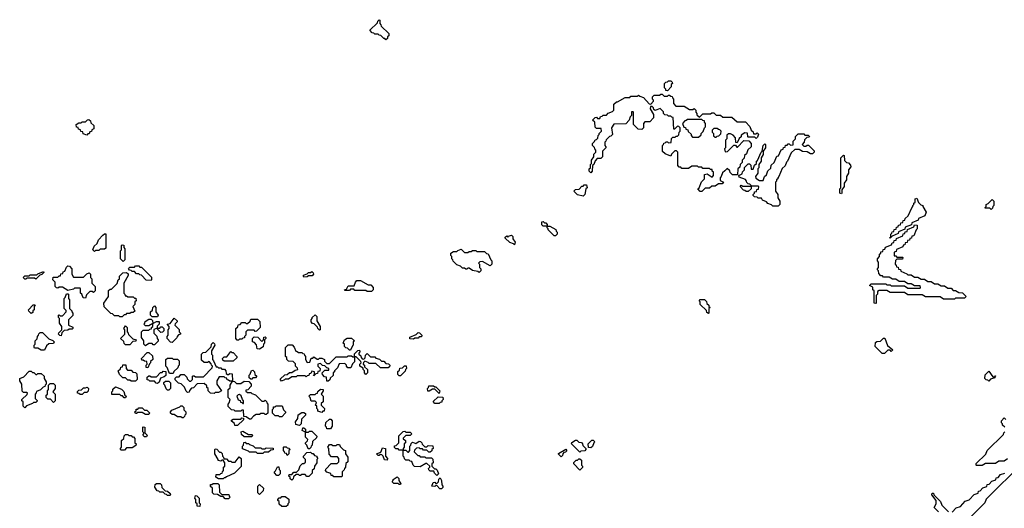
# Model space of a CAD drawing. Extents: x 2886962 to 3052311, y 540590 to 918621.
# Tile 35 of 164: x 2905000 to 2913885, y 770875 to 775280. Entities that reach past the tile are written whole.
import ezdxf

# ---------------------------------------------------------------- set-up
doc = ezdxf.new("R2010")
doc.units = 0

msp = doc.modelspace()

# ---------------------------------------------------------------- linework, layer by layer
at = {"layer": '0CON20XD'}
for points in [[(2908305, 775100), (2908295, 775110), (2908285, 775110), (2908258.3, 775138.3), (2908245, 775140), (2908235, 775150), (2908205, 775150), (2908195, 775160), (2908181.7, 775161.7), (2908160, 775185), (2908228.3, 775251.7), (2908231.7, 775268.3), (2908245, 775280), (2908250, 775275), (2908250, 775245), (2908260, 775235), (2908261.7, 775221.7), (2908330, 775155), (2908330, 775135), (2908320, 775125), (2908318.3, 775111.7), (2908305, 775100)], [(2910845, 774640), (2910831.7, 774641.7), (2910830, 774655), (2910820, 774665), (2910820, 774705), (2910831.7, 774718.3), (2910845, 774720), (2910855, 774730), (2910875, 774730), (2910888.3, 774718.3), (2910890, 774705), (2910880, 774695), (2910880, 774675), (2910845, 774640)], [(2911155, 773730), (2911141.7, 773731.7), (2911120, 773755), (2911130, 773765), (2911151.7, 773818.3), (2911180, 773845), (2911180, 773885), (2911205, 773890), (2911248.3, 773861.7), (2911260, 773875), (2911260, 773905), (2911250, 773915), (2911248.3, 773928.3), (2911235, 773930), (2911225, 773940), (2911165, 773940), (2911155, 773950), (2911125, 773950), (2911115, 773960), (2911065, 773960), (2911035, 773940), (2910975, 773940), (2910965, 773950), (2910951.7, 773951.7), (2910940, 773965), (2910940, 774085), (2910928.3, 774098.3), (2910911.7, 774098.3), (2910881.7, 774068.3), (2910875, 774050), (2910825, 774070), (2910801.7, 774091.7), (2910800, 774145), (2910810, 774155), (2910811.7, 774168.3), (2910825, 774170), (2910835, 774180), (2910845, 774180), (2910855, 774170), (2910878.3, 774171.7), (2910881.7, 774208.3), (2910895, 774220), (2910915, 774220), (2910925, 774230), (2910935, 774230), (2910948.3, 774241.7), (2910950, 774265), (2910960, 774275), (2910960, 774305), (2910948.3, 774318.3), (2910935, 774320), (2910908.3, 774291.7), (2910901.7, 774291.7), (2910898.3, 774398.3), (2910885, 774400), (2910875, 774410), (2910855, 774410), (2910845, 774420), (2910821.7, 774421.7), (2910810, 774435), (2910808.3, 774448.3), (2910778.3, 774478.3), (2910735, 774460), (2910721.7, 774471.7), (2910720, 774485), (2910708.3, 774498.3), (2910691.7, 774498.3), (2910690, 774475), (2910720, 774425), (2910720, 774395), (2910685, 774360), (2910641.7, 774358.3), (2910630, 774345), (2910630, 774305), (2910615, 774290), (2910581.7, 774291.7), (2910540, 774335), (2910540, 774445), (2910535, 774450), (2910521.7, 774448.3), (2910520, 774415), (2910510, 774405), (2910500, 774375), (2910468.3, 774341.7), (2910361.7, 774338.3), (2910340, 774305), (2910350, 774245), (2910335, 774230), (2910321.7, 774228.3), (2910291.7, 774198.3), (2910290, 774185), (2910280, 774175), (2910280, 774145), (2910290, 774135), (2910290, 774125), (2910260, 774095), (2910260, 774045), (2910245, 774030), (2910211.7, 774028.3), (2910191.7, 774008.3), (2910180, 773975), (2910170, 773965), (2910167, 773913), (2910155, 773900), (2910140, 773915), (2910140, 773935), (2910150, 773945), (2910150, 773975), (2910160, 773985), (2910160, 774015), (2910180, 774045), (2910181.7, 774068.3), (2910200, 774085), (2910200, 774105), (2910190, 774115), (2910188.3, 774128.3), (2910170, 774145), (2910170, 774165), (2910188.3, 774181.7), (2910191.7, 774198.3), (2910205, 774200), (2910218.3, 774211.7), (2910220, 774235), (2910230, 774245), (2910230, 774255), (2910250, 774275), (2910248.3, 774298.3), (2910205, 774300), (2910191.7, 774311.7), (2910190, 774355), (2910170, 774375), (2910191.7, 774398.3), (2910205, 774400), (2910215, 774390), (2910235, 774390), (2910241.7, 774408.3), (2910255, 774410), (2910265, 774420), (2910295, 774420), (2910311.7, 774438.3), (2910348.3, 774451.7), (2910360, 774465), (2910361.7, 774518.3), (2910385, 774540), (2910395, 774540), (2910465, 774580), (2910505, 774580), (2910515, 774590), (2910575, 774590), (2910585, 774600), (2910595, 774590), (2910628.3, 774578.3), (2910681.7, 774521.7), (2910695, 774520), (2910720, 774545), (2910720, 774555), (2910710, 774565), (2910710, 774585), (2910725, 774600), (2910775, 774600), (2910785, 774610), (2910798.3, 774608.3), (2910815, 774590), (2910845, 774590), (2910855, 774600), (2910865, 774600), (2910875, 774590), (2910888.3, 774588.3), (2910890, 774575), (2910900, 774565), (2910900, 774525), (2910921.7, 774501.7), (2910995, 774500), (2911045, 774470), (2911075, 774470), (2911085, 774480), (2911100, 774465), (2911100, 774445), (2911110, 774435), (2911111.7, 774421.7), (2911135, 774400), (2911165, 774430), (2911235, 774430), (2911245, 774440), (2911265, 774440), (2911285, 774420), (2911325, 774420), (2911345, 774400), (2911425, 774400), (2911475, 774360), (2911548.3, 774358.3), (2911588.3, 774318.3), (2911600, 774285), (2911618.3, 774268.3), (2911621.7, 774251.7), (2911645, 774250), (2911655, 774260), (2911668.3, 774248.3), (2911658.3, 774221.7), (2911645, 774210), (2911635, 774220), (2911575, 774220), (2911570, 774225), (2911568.3, 774258.3), (2911545, 774260), (2911511.7, 774238.3), (2911510, 774225), (2911491.7, 774208.3), (2911475, 774170), (2911461.7, 774171.7), (2911460, 774215), (2911438.3, 774238.3), (2911415, 774250), (2911395, 774250), (2911381.7, 774238.3), (2911380, 774205), (2911370, 774195), (2911370, 774125), (2911360, 774115), (2911365, 774090), (2911388.3, 774091.7), (2911445, 774150), (2911458.3, 774148.3), (2911471.7, 774131.7), (2911478.3, 774131.7), (2911535, 774190), (2911578.3, 774188.3), (2911600, 774165), (2911600, 774135), (2911571.7, 774108.3), (2911558.3, 774071.7), (2911540, 774055), (2911538.3, 774031.7), (2911520, 774015), (2911518.3, 773991.7), (2911500, 773975), (2911498.3, 773951.7), (2911480, 773935), (2911478.3, 773881.7), (2911431.7, 773881.7), (2911411.7, 773901.7), (2911408.3, 773918.3), (2911385, 773940), (2911361.7, 773918.3), (2911341.7, 773898.3), (2911330, 773865), (2911320, 773855), (2911321.7, 773831.7), (2911350, 773815), (2911338.3, 773801.7), (2911305, 773800), (2911275, 773780), (2911245, 773780), (2911225, 773760), (2911185, 773760), (2911155, 773730)], [(2905605, 774240), (2905571.7, 774251.7), (2905568.3, 774268.3), (2905551.7, 774271.7), (2905548.3, 774288.3), (2905531.7, 774291.7), (2905528.3, 774308.3), (2905511.7, 774311.7), (2905510, 774335), (2905535, 774350), (2905555, 774350), (2905565, 774360), (2905595, 774360), (2905611.7, 774378.3), (2905625, 774380), (2905638.3, 774368.3), (2905641.7, 774351.7), (2905670, 774325), (2905670, 774295), (2905651.7, 774288.3), (2905648.3, 774271.7), (2905631.7, 774268.3), (2905628.3, 774251.7), (2905615, 774250), (2905605, 774240)], [(2911125, 774220), (2911148.3, 774241.7), (2911150, 774255), (2911168.3, 774271.7), (2911180, 774305), (2911190, 774315), (2911190, 774345), (2911180, 774355), (2911178.3, 774368.3), (2911165, 774370), (2911155, 774380), (2911025, 774380), (2911015, 774370), (2911001.7, 774368.3), (2910980, 774345), (2910991.7, 774311.7), (2911008.3, 774308.3), (2911011.7, 774291.7), (2911028.3, 774288.3), (2911031.7, 774271.7), (2911058.3, 774248.3), (2911060, 774235), (2911071.7, 774221.7), (2911125, 774220)], [(2911285, 774220), (2911295, 774230), (2911308.3, 774231.7), (2911328.3, 774251.7), (2911330, 774275), (2911318.3, 774288.3), (2911305, 774290), (2911295, 774300), (2911265, 774300), (2911250, 774285), (2911250, 774265), (2911260, 774255), (2911261.7, 774231.7), (2911275, 774220), (2911285, 774220)], [(2911845, 773600), (2911795, 773600), (2911785, 773610), (2911751.7, 773621.7), (2911738.3, 773638.3), (2911701.7, 773651.7), (2911695, 773670), (2911665, 773670), (2911655, 773680), (2911631.7, 773681.7), (2911620, 773695), (2911620, 773705), (2911630, 773715), (2911631.7, 773728.3), (2911648.3, 773731.7), (2911651.7, 773748.3), (2911668.3, 773751.7), (2911670, 773775), (2911665, 773780), (2911600, 773780), (2911600, 773755), (2911575, 773730), (2911555, 773730), (2911545, 773740), (2911531.7, 773741.7), (2911500, 773775), (2911511.7, 773788.3), (2911525, 773780), (2911600, 773780), (2911600, 773785), (2911588.3, 773798.3), (2911575, 773800), (2911561.7, 773811.7), (2911560, 773825), (2911548.3, 773838.3), (2911491.7, 773861.7), (2911490, 773875), (2911518.3, 773891.7), (2911521.7, 773908.3), (2911540, 773925), (2911541.7, 773948.3), (2911575, 773980), (2911585, 773980), (2911598.3, 773968.3), (2911601.7, 773931.7), (2911618.3, 773931.7), (2911631.7, 773968.3), (2911650, 773985), (2911650, 774005), (2911658.3, 774011.7), (2911690, 774085), (2911700, 774095), (2911710, 774145), (2911725, 774160), (2911730, 774155), (2911730, 774125), (2911710, 774095), (2911710, 774065), (2911690, 774035), (2911690, 774005), (2911670, 773975), (2911670, 773945), (2911660, 773935), (2911660, 773895), (2911640, 773865), (2911641.7, 773851.7), (2911675, 773830), (2911708.3, 773831.7), (2911720, 773865), (2911738.3, 773881.7), (2911751.7, 773918.3), (2911778.3, 773941.7), (2911781.7, 773968.3), (2911808.3, 773991.7), (2911831.7, 774048.3), (2911848.3, 774051.7), (2911871.7, 774108.3), (2911888.3, 774111.7), (2911891.7, 774128.3), (2911908.3, 774131.7), (2911911.7, 774148.3), (2911925, 774150), (2911935, 774160), (2911945, 774160), (2911955, 774150), (2911978.3, 774151.7), (2911980, 774185), (2912000, 774205), (2912001.7, 774228.3), (2912025, 774250), (2912075, 774250), (2912085, 774240), (2912115, 774240), (2912128.3, 774228.3), (2912125, 774220), (2912101.7, 774218.3), (2912081.7, 774198.3), (2912080, 774175), (2912060, 774155), (2912075, 774140), (2912095, 774140), (2912105, 774150), (2912118.3, 774148.3), (2912168.3, 774098.3), (2912170, 774085), (2912155, 774070), (2912135, 774070), (2912105, 774090), (2912063, 774093), (2912035, 774110), (2911995, 774110), (2911961.7, 774078.3), (2911930, 774005), (2911920, 773995), (2911908.3, 773961.7), (2911881.7, 773938.3), (2911850, 773865), (2911840, 773855), (2911840, 773845), (2911830, 773835), (2911830, 773825), (2911820, 773815), (2911820, 773735), (2911840, 773705), (2911840, 773675), (2911860, 773645), (2911860, 773615), (2911845, 773600)], [(2912415, 773710), (2912400, 773715), (2912400, 773755), (2912410, 773765), (2912410, 774035), (2912435, 774060), (2912440, 774055), (2912441.7, 774011.7), (2912461.7, 773991.7), (2912478.3, 773988.3), (2912498.3, 773968.3), (2912500, 773955), (2912480, 773925), (2912480, 773895), (2912460, 773865), (2912460, 773835), (2912440, 773805), (2912440, 773775), (2912420, 773745), (2912420, 773715), (2912415, 773710)], [(2910085, 773690), (2910035, 773700), (2910000, 773735), (2910015, 773750), (2910048.3, 773751.7), (2910071.7, 773778.3), (2910085, 773780), (2910095, 773790), (2910115, 773790), (2910120, 773765), (2910110, 773755), (2910100, 773705), (2910085, 773690)], [(2912855, 773310), (2912850, 773315), (2912860, 773320), (2912860, 773345), (2912870, 773355), (2912871.7, 773368.3), (2912888.3, 773371.7), (2912891.7, 773388.3), (2912908.3, 773391.7), (2912911.7, 773408.3), (2912928.3, 773411.7), (2912931.7, 773428.3), (2912948.3, 773431.7), (2912951.7, 773448.3), (2912968.3, 773451.7), (2912971.7, 773468.3), (2912988.3, 773471.7), (2912991.7, 773488.3), (2913018.3, 773511.7), (2913050, 773585), (2913060, 773595), (2913060, 773605), (2913070, 773615), (2913070, 773625), (2913080, 773635), (2913080, 773665), (2913095, 773670), (2913111.7, 773631.7), (2913131.7, 773611.7), (2913150, 773605), (2913150, 773595), (2913180, 773545), (2913168.3, 773511.7), (2913111.7, 773488.3), (2913108.3, 773471.7), (2913051.7, 773448.3), (2913048.3, 773431.7), (2912991.7, 773408.3), (2912988.3, 773391.7), (2912931.7, 773368.3), (2912928.3, 773351.7), (2912871.7, 773328.3), (2912855, 773310)], [(2913765, 773570), (2913755, 773580), (2913715, 773580), (2913710, 773585), (2913720, 773595), (2913720, 773615), (2913738.3, 773621.7), (2913775, 773660), (2913790, 773645), (2913790, 773605), (2913780, 773595), (2913778.3, 773581.7), (2913765, 773570)], [(2909835, 773330), (2909821.7, 773331.7), (2909770, 773385), (2909770, 773395), (2909760, 773405), (2909760, 773420), (2909725, 773420), (2909711.7, 773431.7), (2909711.7, 773458.3), (2909725, 773460), (2909735, 773450), (2909748.3, 773448.3), (2909760, 773435), (2909760, 773420), (2909785, 773420), (2909838.3, 773388.3), (2909840, 773375), (2909850, 773365), (2909850, 773345), (2909835, 773330)], [(2912725, 772720), (2912710, 772725), (2912710, 772835), (2912700, 772845), (2912698.3, 772868.3), (2912670, 772885), (2912685, 772900), (2912815, 772900), (2912825, 772890), (2912855, 772890), (2912865, 772880), (2912985, 772880), (2913015, 772860), (2913125, 772860), (2913130, 772865), (2913125, 772880), (2913075, 772880), (2913045, 772900), (2913015, 772900), (2912985, 772920), (2912935, 772920), (2912905, 772940), (2912875, 772940), (2912845, 772960), (2912795, 772960), (2912785, 772970), (2912771.7, 772971.7), (2912751.7, 772991.7), (2912750, 773015), (2912740, 773025), (2912740, 773035), (2912750, 773045), (2912750, 773095), (2912740, 773105), (2912740, 773125), (2912760, 773145), (2912760, 773165), (2912770, 773175), (2912771.7, 773188.3), (2912788.3, 773191.7), (2912791.7, 773208.3), (2912808.3, 773211.7), (2912811.7, 773228.3), (2912868.3, 773251.7), (2912871.7, 773268.3), (2912888.3, 773271.7), (2912891.7, 773288.3), (2912908.3, 773291.7), (2912911.7, 773308.3), (2912968.3, 773331.7), (2912971.7, 773348.3), (2912988.3, 773351.7), (2912991.7, 773368.3), (2913008.3, 773371.7), (2913011.7, 773388.3), (2913068.3, 773411.7), (2913075, 773430), (2913098.3, 773428.3), (2913100, 773395), (2913090, 773385), (2913068.3, 773331.7), (2913051.7, 773328.3), (2913048.3, 773311.7), (2913031.7, 773308.3), (2913028.3, 773291.7), (2913011.7, 773288.3), (2913008.3, 773271.7), (2912991.7, 773268.3), (2912988.3, 773251.7), (2912971.7, 773248.3), (2912968.3, 773231.7), (2912911.7, 773208.3), (2912908.3, 773191.7), (2912890, 773185), (2912891.7, 773151.7), (2912905, 773150), (2912915, 773140), (2912965, 773140), (2912970, 773135), (2912965, 773120), (2912915, 773120), (2912901.7, 773108.3), (2912900, 773075), (2912910, 773065), (2912911.7, 773051.7), (2912928.3, 773048.3), (2912931.7, 773031.7), (2912948.3, 773028.3), (2912951.7, 773011.7), (2913005, 772990), (2913015, 772980), (2913045, 772980), (2913075, 772960), (2913105, 772960), (2913135, 772940), (2913165, 772940), (2913195, 772920), (2913225, 772920), (2913255, 772900), (2913285, 772900), (2913315, 772880), (2913345, 772880), (2913375, 772860), (2913405, 772860), (2913425, 772840), (2913445, 772840), (2913475, 772820), (2913508.3, 772818.3), (2913540, 772785), (2913525, 772770), (2913445, 772770), (2913435, 772760), (2913335, 772760), (2913305, 772780), (2913175, 772780), (2913145, 772800), (2913015, 772800), (2912985, 772820), (2912855, 772820), (2912825, 772840), (2912755, 772840), (2912741.7, 772828.3), (2912740, 772805), (2912730, 772795), (2912730, 772725), (2912725, 772720)], [(2905675, 773190), (2905660, 773205), (2905671.7, 773238.3), (2905698.3, 773261.7), (2905710, 773295), (2905751.7, 773338.3), (2905765, 773350), (2905778.3, 773348.3), (2905778.3, 773221.7), (2905765, 773210), (2905725, 773210), (2905715, 773200), (2905685, 773200), (2905675, 773190)], [(2909465, 773250), (2909455, 773260), (2909421.7, 773271.7), (2909381.7, 773311.7), (2909381.7, 773318.3), (2909395, 773330), (2909405, 773320), (2909411.7, 773328.3), (2909438.3, 773338.3), (2909450, 773325), (2909450, 773305), (2909470, 773275), (2909465, 773250)], [(2905935, 773100), (2905910, 773125), (2905910, 773195), (2905920, 773205), (2905920, 773245), (2905925, 773250), (2905938.3, 773248.3), (2905940, 773225), (2905950, 773215), (2905950, 773115), (2905935, 773100)], [(2909145, 773000), (2909135, 773010), (2909085, 773020), (2909055, 773040), (2909045, 773040), (2909035, 773030), (2909025, 773030), (2909015, 773040), (2908995, 773040), (2908978.3, 773058.3), (2908945, 773070), (2908911.7, 773101.7), (2908910, 773115), (2908900, 773125), (2908900, 773145), (2908890, 773155), (2908890, 773175), (2908915, 773190), (2908945, 773190), (2908955, 773200), (2908985, 773210), (2909015, 773180), (2909045, 773180), (2909055, 773190), (2909075, 773190), (2909085, 773200), (2909115, 773200), (2909125, 773190), (2909195, 773190), (2909211.7, 773171.7), (2909228.3, 773168.3), (2909250, 773115), (2909260, 773105), (2909260, 773075), (2909245, 773060), (2909175, 773100), (2909151.7, 773098.3), (2909140, 773085), (2909150, 773075), (2909150, 773045), (2909160, 773035), (2909160, 773015), (2909145, 773000)], [(2905145, 772940), (2905135, 772950), (2905065, 772950), (2905055, 772940), (2905045, 772940), (2905030, 772955), (2905045, 772970), (2905085, 772970), (2905095, 772980), (2905155, 772980), (2905165, 772990), (2905215, 773010), (2905218.3, 773001.7), (2905198.3, 772981.7), (2905181.7, 772978.3), (2905145, 772940)], [(2905595, 772770), (2905571.7, 772771.7), (2905560, 772805), (2905550, 772815), (2905550, 772855), (2905545, 772860), (2905495, 772860), (2905485, 772850), (2905435, 772840), (2905385, 772870), (2905355, 772870), (2905345, 772860), (2905331.7, 772861.7), (2905320, 772875), (2905320, 772915), (2905300, 772935), (2905301.7, 772958.3), (2905345, 772960), (2905355, 772970), (2905368.3, 772971.7), (2905371.7, 772988.3), (2905388.3, 772991.7), (2905391.7, 773008.3), (2905408.3, 773011.7), (2905421.7, 773048.3), (2905435, 773060), (2905448.3, 773058.3), (2905470, 773035), (2905470, 772985), (2905485, 772960), (2905575, 772960), (2905605, 772990), (2905628.3, 772998.3), (2905640, 772985), (2905640, 772955), (2905650, 772945), (2905650, 772905), (2905680, 772875), (2905680, 772835), (2905665, 772820), (2905655, 772830), (2905631.7, 772828.3), (2905601.7, 772798.3), (2905595, 772770)], [(2905925, 772600), (2905905, 772600), (2905895, 772610), (2905855, 772610), (2905838.3, 772628.3), (2905821.7, 772631.7), (2905761.7, 772691.7), (2905760, 772725), (2905800, 772785), (2905801.7, 772838.3), (2905815, 772850), (2905828.3, 772851.7), (2905878.3, 772901.7), (2905890, 772935), (2905900, 772945), (2905901.7, 772968.3), (2905931.7, 772998.3), (2905965, 773000), (2905978.3, 772988.3), (2905980, 772975), (2905940, 772905), (2905940, 772815), (2905950, 772805), (2905951.7, 772791.7), (2905965, 772790), (2905975, 772780), (2906025, 772780), (2906035, 772770), (2906048.3, 772768.3), (2906050, 772745), (2906040, 772735), (2906038.3, 772711.7), (2906020, 772695), (2906038.3, 772651.7), (2906025, 772640), (2906005, 772640), (2905995, 772630), (2905965, 772630), (2905955, 772620), (2905941.7, 772618.3), (2905925, 772600)], [(2906185, 772930), (2906141.7, 772931.7), (2906098.3, 772978.3), (2906085, 772980), (2906075, 772990), (2906055, 772990), (2906035, 773010), (2906015, 773010), (2906005, 773020), (2905991.7, 773021.7), (2905981.7, 773038.3), (2905995, 773050), (2906035, 773050), (2906045, 773060), (2906075, 773060), (2906085, 773050), (2906098.3, 773048.3), (2906188.3, 772958.3), (2906190, 772935), (2906185, 772930)], [(2907565, 772960), (2907560, 772965), (2907561.7, 772978.3), (2907595, 772990), (2907605, 773000), (2907625, 773000), (2907635, 773010), (2907648.3, 772998.3), (2907650, 772985), (2907638.3, 772971.7), (2907605, 772970), (2907595, 772962.5), (2907565, 772960)], [(2908175, 772830), (2908135, 772830), (2908125, 772840), (2908025, 772840), (2908015, 772850), (2907985, 772850), (2907975, 772840), (2907935, 772840), (2907930, 772845), (2907948.3, 772851.7), (2907965, 772880), (2908018.3, 772881.7), (2908030, 772915), (2908041.7, 772928.3), (2908075, 772930), (2908145, 772890), (2908168.3, 772888.3), (2908190, 772865), (2908190, 772845), (2908175, 772830)], [(2905375, 772430), (2905361.7, 772431.7), (2905350, 772445), (2905351.7, 772458.3), (2905380, 772485), (2905380, 772515), (2905360, 772545), (2905360, 772585), (2905350, 772595), (2905350, 772615), (2905355, 772620), (2905365, 772610), (2905385, 772610), (2905420, 772645), (2905418.3, 772658.3), (2905400, 772675), (2905400, 772765), (2905410, 772775), (2905421.7, 772808.3), (2905435, 772810), (2905440, 772805), (2905440, 772765), (2905450, 772755), (2905450, 772675), (2905470, 772655), (2905470, 772645), (2905480, 772635), (2905478.3, 772611.7), (2905440, 772575), (2905440, 772525), (2905478.3, 772508.3), (2905480, 772495), (2905475, 772490), (2905445, 772490), (2905435, 772480), (2905401.7, 772478.3), (2905381.7, 772458.3), (2905375, 772430)], [(2911215, 772630), (2911201.7, 772641.7), (2911198.3, 772658.3), (2911141.7, 772711.7), (2911140, 772735), (2911130, 772745), (2911141.7, 772758.3), (2911178.3, 772758.3), (2911198.3, 772738.3), (2911201.7, 772721.7), (2911220, 772705), (2911220, 772695), (2911230, 772685), (2911220, 772675), (2911220, 772635), (2911215, 772630)], [(2905105, 772630), (2905081.7, 772651.7), (2905080, 772665), (2905121.7, 772708.3), (2905135, 772710), (2905140, 772705), (2905130, 772695), (2905130, 772665), (2905120, 772655), (2905118.3, 772641.7), (2905105, 772630)], [(2906245, 772600), (2906195, 772600), (2906180, 772615), (2906180, 772645), (2906198.3, 772661.7), (2906200, 772685), (2906215, 772700), (2906230, 772685), (2906230, 772645), (2906250, 772615), (2906245, 772600)], [(2906135, 772340), (2906120, 772355), (2906120, 772385), (2906100, 772415), (2906100, 772465), (2906115, 772480), (2906165, 772480), (2906175, 772490), (2906188.3, 772491.7), (2906190, 772505), (2906200, 772515), (2906200, 772540), (2906165, 772520), (2906135, 772520), (2906120, 772535), (2906130, 772545), (2906131.7, 772558.3), (2906165, 772580), (2906185, 772580), (2906198.3, 772568.3), (2906200, 772540), (2906235, 772560), (2906258.3, 772558.3), (2906260, 772535), (2906241.7, 772518.3), (2906240, 772500), (2906265, 772500), (2906275, 772510), (2906285, 772510), (2906300, 772495), (2906300, 772475), (2906288.3, 772461.7), (2906275, 772460), (2906241.7, 772491.7), (2906240, 772500), (2906211.7, 772488.3), (2906210, 772455), (2906238.3, 772428.3), (2906240, 772405), (2906250, 772395), (2906248.3, 772381.7), (2906215, 772350), (2906205, 772350), (2906195, 772360), (2906165, 772360), (2906135, 772340)], [(2906375, 772370), (2906361.7, 772371.7), (2906330, 772405), (2906330, 772425), (2906340, 772435), (2906340, 772485), (2906350, 772495), (2906350, 772515), (2906330, 772535), (2906358.3, 772541.7), (2906395, 772590), (2906420, 772565), (2906420, 772555), (2906401.7, 772538.3), (2906400, 772525), (2906438.3, 772488.3), (2906440, 772465), (2906450, 772455), (2906450, 772445), (2906431.7, 772438.3), (2906420, 772425), (2906418.3, 772411.7), (2906375, 772370)], [(2906975, 772390), (2906961.7, 772391.7), (2906950, 772405), (2906950, 772495), (2906968.3, 772511.7), (2906971.7, 772528.3), (2906988.3, 772531.7), (2907005, 772550), (2907035, 772550), (2907045, 772540), (2907055, 772540), (2907078.3, 772561.7), (2907085, 772580), (2907145, 772580), (2907168.3, 772558.3), (2907170, 772505), (2907138.3, 772471.7), (2907125, 772470), (2907115, 772480), (2907055, 772480), (2907040, 772465), (2907040, 772435), (2907030, 772425), (2907028.3, 772411.7), (2907015, 772410), (2907005, 772400), (2906985, 772400), (2906975, 772390)], [(2907705, 772480), (2907690, 772495), (2907688.3, 772508.3), (2907658.3, 772538.3), (2907641.7, 772541.7), (2907630, 772555), (2907630, 772575), (2907640, 772585), (2907640, 772595), (2907665, 772620), (2907680, 772605), (2907680, 772565), (2907710, 772515), (2907710, 772485), (2907705, 772480)], [(2905995, 772350), (2905955, 772350), (2905941.7, 772361.7), (2905938.3, 772378.3), (2905910, 772405), (2905950, 772445), (2905950, 772485), (2905940, 772495), (2905955, 772520), (2905970, 772505), (2905970, 772465), (2905980, 772455), (2905981.7, 772441.7), (2906021.7, 772401.7), (2906050, 772395), (2906048.3, 772381.7), (2906021.7, 772378.3), (2905995, 772350)], [(2905225, 772300), (2905195, 772300), (2905165, 772320), (2905135, 772320), (2905130, 772325), (2905130, 772345), (2905140, 772355), (2905140, 772385), (2905158.3, 772401.7), (2905160, 772425), (2905170, 772435), (2905171.7, 772448.3), (2905185, 772460), (2905205, 772460), (2905261.7, 772401.7), (2905298.3, 772388.3), (2905310, 772375), (2905305, 772360), (2905261.7, 772358.3), (2905241.7, 772338.3), (2905225, 772300)], [(2907165, 772310), (2907141.7, 772311.7), (2907138.3, 772348.3), (2907118.3, 772368.3), (2907100, 772375), (2907100, 772405), (2907115, 772420), (2907148.3, 772418.3), (2907185, 772380), (2907200, 772395), (2907201.7, 772418.3), (2907215, 772420), (2907220, 772415), (2907220, 772405), (2907210, 772395), (2907210, 772365), (2907200, 772355), (2907198.3, 772331.7), (2907165, 772310)], [(2907985, 772300), (2907975, 772300), (2907958.3, 772318.3), (2907941.7, 772321.7), (2907930, 772335), (2907930, 772355), (2907920, 772365), (2907930, 772395), (2907955, 772410), (2907995, 772410), (2908020, 772385), (2908010, 772375), (2908010, 772345), (2908001.7, 772338.3), (2907985, 772300)], [(2908555, 772400), (2908521.7, 772401.7), (2908521.7, 772418.3), (2908578.3, 772441.7), (2908595, 772460), (2908608.3, 772458.3), (2908630, 772435), (2908625, 772420), (2908605, 772420), (2908595, 772410), (2908565, 772410), (2908555, 772400)], [(2912805, 772270), (2912781.7, 772271.7), (2912720, 772335), (2912721.7, 772368.3), (2912735, 772380), (2912768.3, 772381.7), (2912795, 772410), (2912808.3, 772408.3), (2912831.7, 772341.7), (2912880, 772305), (2912865, 772290), (2912855, 772300), (2912835, 772300), (2912805, 772270)], [(2907085, 771680), (2907075, 771680), (2907045, 771700), (2907021.7, 771701.7), (2907020, 771760), (2907005, 771760), (2906995, 771750), (2906945, 771750), (2906935, 771760), (2906911.7, 771761.7), (2906881.7, 771791.7), (2906880, 771815), (2906890, 771825), (2906900, 771855), (2906880, 771875), (2906880, 771945), (2906898.3, 771961.7), (2906900, 771985), (2906920, 772020), (2906895, 772020), (2906885, 772030), (2906871.7, 772031.7), (2906868.3, 772048.3), (2906855, 772050), (2906845, 772060), (2906800, 772060), (2906780, 772025), (2906780, 771995), (2906820, 771935), (2906795, 771920), (2906765, 771920), (2906755, 771910), (2906721.7, 771911.7), (2906700, 771935), (2906700, 771955), (2906690, 771965), (2906688.3, 771978.3), (2906665, 772000), (2906601.7, 771998.3), (2906568.3, 771961.7), (2906551.7, 771958.3), (2906531.7, 771938.3), (2906528.3, 771921.7), (2906515, 771920), (2906501.7, 771931.7), (2906488.3, 771968.3), (2906458.3, 771998.3), (2906431.7, 772001.7), (2906401.7, 772031.7), (2906401.7, 772048.3), (2906415, 772060), (2906438.3, 772061.7), (2906455, 772080), (2906485, 772080), (2906508.3, 772058.3), (2906511.7, 772041.7), (2906531.7, 772021.7), (2906545, 772020), (2906560, 772035), (2906560, 772065), (2906565, 772070), (2906575, 772070), (2906585, 772060), (2906658.3, 772061.7), (2906738.3, 772141.7), (2906740, 772155), (2906730, 772165), (2906728.3, 772178.3), (2906708.3, 772198.3), (2906695, 772190), (2906665, 772190), (2906641.7, 772211.7), (2906640, 772265), (2906655, 772280), (2906678.3, 772281.7), (2906728.3, 772331.7), (2906730, 772355), (2906745, 772370), (2906758.3, 772358.3), (2906760, 772345), (2906730, 772295), (2906730, 772265), (2906740, 772255), (2906740, 772215), (2906750, 772205), (2906771.7, 772151.7), (2906785, 772150), (2906795, 772140), (2906815, 772140), (2906825, 772130), (2906848.3, 772128.3), (2906860, 772115), (2906861.7, 772091.7), (2906875, 772080), (2906885, 772080), (2906895, 772090), (2906918.3, 772088.3), (2906920, 772020), (2906938.3, 772018.3), (2906955, 772000), (2906995, 772000), (2907025, 772020), (2907068.3, 772018.3), (2907090, 771995), (2907090, 771975), (2907058.3, 771941.7), (2907040, 771940), (2907041.7, 771931.7), (2907055, 771920), (2907085, 771920), (2907095, 771910), (2907128.3, 771898.3), (2907185, 771840), (2907205, 771840), (2907215, 771850), (2907228.3, 771838.3), (2907230, 771825), (2907240, 771815), (2907238.3, 771731.7), (2907225, 771720), (2907215, 771720), (2907205, 771730), (2907175, 771730), (2907165, 771720), (2907135, 771720), (2907110, 771705), (2907085, 771680)], [(2906925, 772200), (2906845, 772200), (2906831.7, 772211.7), (2906830, 772225), (2906845, 772240), (2906868.3, 772241.7), (2906905, 772290), (2906915, 772280), (2906925, 772280), (2906960, 772245), (2906958.3, 772231.7), (2906925, 772200)], [(2907785, 772020), (2907771.7, 772021.7), (2907768.3, 772058.3), (2907751.7, 772061.7), (2907731.7, 772081.7), (2907730, 772095), (2907755, 772120), (2907788.3, 772121.7), (2907790, 772135), (2907771.7, 772141.7), (2907755, 772160), (2907731.7, 772161.7), (2907715, 772180), (2907690, 772175), (2907690, 772155), (2907710, 772135), (2907708.3, 772111.7), (2907691.7, 772108.3), (2907688.3, 772091.7), (2907671.7, 772088.3), (2907655, 772070), (2907650, 772075), (2907660, 772080), (2907660, 772105), (2907635, 772110), (2907628.3, 772091.7), (2907611.7, 772088.3), (2907608.3, 772071.7), (2907595, 772070), (2907585, 772060), (2907575, 772070), (2907505, 772070), (2907495, 772060), (2907455, 772060), (2907425, 772040), (2907395, 772040), (2907388.3, 772031.7), (2907361.7, 772021.7), (2907351.7, 772038.3), (2907391.7, 772078.3), (2907415, 772080), (2907435, 772100), (2907455, 772100), (2907485, 772120), (2907510, 772125), (2907508.3, 772138.3), (2907490, 772155), (2907488.3, 772178.3), (2907468.3, 772198.3), (2907425, 772200), (2907410, 772215), (2907410, 772235), (2907400, 772245), (2907400, 772325), (2907421.7, 772348.3), (2907458.3, 772348.3), (2907478.3, 772328.3), (2907491.7, 772291.7), (2907505, 772290), (2907515, 772280), (2907545, 772280), (2907555, 772270), (2907568.3, 772268.3), (2907570, 772255), (2907580, 772245), (2907580, 772215), (2907595, 772190), (2907618.3, 772191.7), (2907631.7, 772228.3), (2907645, 772230), (2907655, 772240), (2907685, 772220), (2907695, 772220), (2907705, 772230), (2907725, 772230), (2907750, 772215), (2907751.7, 772201.7), (2907771.7, 772181.7), (2907795, 772180), (2907855, 772240), (2907955, 772240), (2907965, 772250), (2907995, 772250), (2908005, 772240), (2908020, 772240), (2908021.7, 772268.3), (2908051.7, 772298.3), (2908065, 772300), (2908070, 772285), (2908060, 772275), (2908060, 772265), (2908078.3, 772248.3), (2908080, 772235), (2908091.7, 772221.7), (2908105, 772220), (2908118.3, 772231.7), (2908120, 772255), (2908135, 772270), (2908165, 772240), (2908205, 772240), (2908215, 772230), (2908248.3, 772218.3), (2908265, 772200), (2908285, 772200), (2908305, 772180), (2908328.3, 772178.3), (2908340, 772165), (2908338.3, 772151.7), (2908325, 772140), (2908255, 772140), (2908215, 772180), (2908155, 772180), (2908145, 772190), (2908115, 772200), (2908101.7, 772188.3), (2908100, 772175), (2908110, 772165), (2908111.7, 772151.7), (2908140, 772125), (2908140, 772095), (2908125, 772080), (2908110, 772095), (2908110, 772115), (2908100, 772125), (2908098.3, 772138.3), (2908070, 772155), (2908070, 772175), (2908080, 772185), (2908078.3, 772198.3), (2908035, 772240), (2908020, 772240), (2908020, 772195), (2908001.7, 772178.3), (2907988.3, 772141.7), (2907961.7, 772141.7), (2907950, 772155), (2907950, 772165), (2907935, 772180), (2907881.7, 772178.3), (2907868.3, 772141.7), (2907840, 772115), (2907840, 772105), (2907830, 772095), (2907828.3, 772071.7), (2907801.7, 772048.3), (2907798.3, 772031.7), (2907785, 772020)], [(2906155, 772140), (2906140, 772145), (2906140, 772165), (2906150, 772175), (2906148.3, 772198.3), (2906125, 772200), (2906115, 772210), (2906101.7, 772211.7), (2906100, 772225), (2906151.7, 772278.3), (2906165, 772280), (2906198.3, 772248.3), (2906200, 772215), (2906181.7, 772198.3), (2906180, 772185), (2906171.7, 772178.3), (2906155, 772140)], [(2906385, 772090), (2906351.7, 772091.7), (2906330, 772145), (2906320, 772155), (2906320, 772215), (2906335, 772230), (2906375, 772230), (2906385, 772220), (2906425, 772220), (2906440, 772205), (2906440, 772165), (2906430, 772155), (2906428.3, 772141.7), (2906391.7, 772108.3), (2906385, 772090)], [(2905045, 771780), (2905030, 771795), (2905030, 771835), (2905020, 771845), (2905020, 771855), (2905068.3, 771901.7), (2905070, 771915), (2905065, 771920), (2905035, 771920), (2905021.7, 771931.7), (2905020, 771995), (2905000, 772025), (2905000, 772045), (2905038.3, 772061.7), (2905085, 772110), (2905105, 772110), (2905115, 772100), (2905128.3, 772098.3), (2905145, 772080), (2905155, 772080), (2905165, 772090), (2905195, 772090), (2905220, 772065), (2905220, 772045), (2905240, 772015), (2905240, 771995), (2905230, 771985), (2905228.3, 771971.7), (2905211.7, 771968.3), (2905188.3, 771941.7), (2905151.7, 771928.3), (2905150, 771915), (2905140, 771905), (2905140, 771865), (2905158.3, 771848.3), (2905158.3, 771841.7), (2905145, 771830), (2905125, 771830), (2905115, 771820), (2905061.7, 771798.3), (2905045, 771780)], [(2906045, 772020), (2906005, 772020), (2905995, 772030), (2905975, 772030), (2905955, 772050), (2905931.7, 772051.7), (2905901.7, 772081.7), (2905890, 772115), (2905908.3, 772131.7), (2905911.7, 772148.3), (2905928.3, 772151.7), (2905931.7, 772168.3), (2905958.3, 772168.3), (2905960, 772135), (2905971.7, 772121.7), (2906005, 772120), (2906021.7, 772101.7), (2906045, 772100), (2906058.3, 772088.3), (2906060, 772035), (2906045, 772020)], [(2906245, 772000), (2906231.7, 772001.7), (2906215, 772020), (2906175, 772020), (2906165, 772030), (2906151.7, 772031.7), (2906151.7, 772058.3), (2906165, 772070), (2906175, 772070), (2906185, 772060), (2906235, 772060), (2906271.7, 772098.3), (2906285, 772100), (2906295, 772110), (2906318.3, 772108.3), (2906318.3, 772071.7), (2906305, 772060), (2906271.7, 772048.3), (2906258.3, 772011.7), (2906245, 772000)], [(2907095, 772040), (2907085, 772040), (2907071.7, 772051.7), (2907070, 772075), (2907080, 772085), (2907091.7, 772118.3), (2907105, 772120), (2907120, 772105), (2907121.7, 772081.7), (2907140, 772065), (2907128.3, 772051.7), (2907105, 772050), (2907095, 772040)], [(2908435, 772070), (2908425, 772070), (2908411.7, 772081.7), (2908411.7, 772108.3), (2908428.3, 772121.7), (2908431.7, 772138.3), (2908455, 772140), (2908471.7, 772158.3), (2908488.3, 772158.3), (2908490, 772135), (2908480, 772125), (2908478.3, 772111.7), (2908435, 772070)], [(2913745, 772020), (2913735, 772030), (2913721.7, 772031.7), (2913710, 772045), (2913711.7, 772078.3), (2913745, 772110), (2913781.7, 772061.7), (2913800, 772060), (2913805, 772070), (2913810, 772065), (2913800, 772060), (2913798.3, 772051.7), (2913761.7, 772038.3), (2913745, 772020)], [(2906345, 771940), (2906335, 771940), (2906321.7, 771951.7), (2906310, 771985), (2906300, 771995), (2906301.7, 772008.3), (2906315, 772020), (2906345, 772020), (2906360, 772005), (2906360, 771955), (2906345, 771940)], [(2905305, 771830), (2905278.3, 771858.3), (2905255, 771860), (2905240, 771875), (2905240, 771895), (2905250, 771905), (2905250, 771935), (2905260, 771945), (2905260, 771985), (2905275, 772000), (2905305, 772000), (2905320, 771985), (2905320, 771955), (2905300, 771925), (2905320, 771905), (2905320, 771845), (2905305, 771830)], [(2905565, 771900), (2905545, 771900), (2905535, 771910), (2905521.7, 771911.7), (2905521.7, 771928.3), (2905535, 771940), (2905558.3, 771941.7), (2905575, 771960), (2905595, 771960), (2905608.3, 771968.3), (2905620, 771955), (2905618.3, 771931.7), (2905605, 771920), (2905581.7, 771918.3), (2905565, 771900)], [(2905955, 771870), (2905941.7, 771871.7), (2905928.3, 771888.3), (2905915, 771890), (2905905, 771900), (2905831.7, 771901.7), (2905830, 771925), (2905840, 771935), (2905841.7, 771948.3), (2905865, 771970), (2905918.3, 771948.3), (2905938.3, 771928.3), (2905950, 771895), (2905960, 771885), (2905955, 771870)], [(2907725, 771740), (2907691.7, 771751.7), (2907690, 771765), (2907680, 771775), (2907680, 771795), (2907670, 771805), (2907678.3, 771828.3), (2907665, 771840), (2907631.7, 771841.7), (2907620, 771875), (2907610, 771885), (2907625, 771900), (2907665, 771900), (2907675, 771910), (2907688.3, 771911.7), (2907691.7, 771928.3), (2907715, 771950), (2907740, 771945), (2907740, 771935), (2907720, 771905), (2907740, 771885), (2907740, 771835), (2907721.7, 771818.3), (2907720, 771805), (2907750, 771775), (2907748.3, 771751.7), (2907735, 771750), (2907725, 771740)], [(2908785, 771910), (2908745, 771950), (2908725, 771950), (2908695, 771930), (2908681.7, 771931.7), (2908680, 771955), (2908690, 771965), (2908691.7, 771978.3), (2908735, 771980), (2908745, 771970), (2908755, 771970), (2908790, 771935), (2908785, 771910)], [(2907020, 771820), (2907020, 771845), (2907010, 771855), (2906998.3, 771888.3), (2906985, 771900), (2906971.7, 771898.3), (2906960, 771885), (2906971.7, 771851.7), (2906988.3, 771848.3), (2906991.7, 771831.7), (2907005, 771830), (2907015, 771820), (2907020, 771820)], [(2908785, 771820), (2908745, 771820), (2908731.7, 771838.3), (2908775, 771880), (2908818.3, 771878.3), (2908820, 771855), (2908810, 771845), (2908808.3, 771831.7), (2908795, 771830), (2908785, 771820)], [(2906165, 771720), (2906135, 771720), (2906105, 771740), (2906065, 771740), (2906055, 771730), (2906045, 771730), (2906040, 771745), (2906050, 771755), (2906051.7, 771768.3), (2906065, 771770), (2906075, 771780), (2906105, 771780), (2906125, 771760), (2906148.3, 771758.3), (2906170, 771735), (2906165, 771720)], [(2906475, 771690), (2906465, 771690), (2906455, 771700), (2906425, 771700), (2906395, 771720), (2906375, 771720), (2906361.7, 771731.7), (2906360, 771745), (2906371.7, 771758.3), (2906445, 771790), (2906455, 771800), (2906465, 771800), (2906480, 771785), (2906481.7, 771761.7), (2906500, 771745), (2906500, 771725), (2906490, 771715), (2906488.3, 771701.7), (2906475, 771690)], [(2907365, 771700), (2907345, 771700), (2907335, 771710), (2907305, 771710), (2907281.7, 771731.7), (2907280, 771765), (2907290, 771775), (2907291.7, 771788.3), (2907305, 771790), (2907315, 771800), (2907368.3, 771798.3), (2907381.7, 771761.7), (2907400, 771745), (2907400, 771735), (2907365, 771700)], [(2906965, 771620), (2906941.7, 771621.7), (2906938.3, 771638.3), (2906911.7, 771661.7), (2906911.7, 771668.3), (2906925, 771680), (2906995, 771680), (2907005, 771690), (2907018.3, 771688.3), (2907018.3, 771671.7), (2906965, 771620)], [(2907525, 771620), (2907491.7, 771631.7), (2907490, 771655), (2907510, 771685), (2907511.7, 771718.3), (2907545, 771740), (2907565, 771740), (2907578.3, 771728.3), (2907580, 771715), (2907541.7, 771678.3), (2907540, 771635), (2907525, 771620)], [(2907805, 771590), (2907771.7, 771591.7), (2907770, 771605), (2907760, 771615), (2907761.7, 771648.3), (2907795, 771680), (2907808.3, 771678.3), (2907820, 771665), (2907820, 771615), (2907805, 771590)], [(2913890, 771605), (2913870, 771625), (2913870, 771635), (2913860, 771645), (2913860, 771665), (2913885, 771690), (2913900, 771675)], [(2906145, 771520), (2906125, 771520), (2906110, 771535), (2906120, 771545), (2906120, 771555), (2906110, 771565), (2906110, 771605), (2906115, 771610), (2906130, 771605), (2906130, 771555), (2906150, 771535), (2906145, 771520)], [(2907615, 771410), (2907601.7, 771411.7), (2907590, 771445), (2907580, 771455), (2907580, 771465), (2907598.3, 771481.7), (2907600, 771495), (2907580, 771515), (2907580, 771560), (2907550, 771575), (2907555, 771600), (2907565, 771600), (2907578.3, 771588.3), (2907580, 771560), (2907605, 771560), (2907615, 771570), (2907635, 771570), (2907680, 771525), (2907678.3, 771511.7), (2907641.7, 771478.3), (2907640, 771445), (2907630, 771435), (2907628.3, 771421.7), (2907615, 771410)], [(2905945, 771400), (2905915, 771400), (2905910, 771405), (2905910, 771415), (2905920, 771425), (2905920, 771485), (2905940, 771505), (2905941.7, 771528.3), (2905955, 771540), (2905975, 771540), (2905985, 771530), (2906005, 771530), (2906015, 771520), (2906028.3, 771518.3), (2906040, 771505), (2906040, 771465), (2906050, 771455), (2906048.3, 771441.7), (2906015, 771420), (2905965, 771420), (2905945, 771400)], [(2907095, 771520), (2907025, 771520), (2907001.7, 771541.7), (2907000, 771565), (2907015, 771570), (2907065, 771540), (2907095, 771540), (2907100, 771535), (2907095, 771520)], [(2908765, 771170), (2908741.7, 771191.7), (2908738.3, 771208.3), (2908705, 771210), (2908691.7, 771221.7), (2908690, 771235), (2908700, 771245), (2908700, 771255), (2908675, 771280), (2908665, 771280), (2908615, 771250), (2908561.7, 771251.7), (2908550, 771265), (2908538.3, 771298.3), (2908525, 771300), (2908515, 771310), (2908485, 771310), (2908471.7, 771321.7), (2908470, 771335), (2908460, 771345), (2908460, 771400), (2908425, 771400), (2908415, 771410), (2908395, 771410), (2908381.7, 771421.7), (2908381.7, 771438.3), (2908398.3, 771441.7), (2908420, 771465), (2908421.7, 771528.3), (2908461.7, 771568.3), (2908475, 771570), (2908485, 771560), (2908525, 771560), (2908540, 771545), (2908525, 771530), (2908485, 771530), (2908461.7, 771508.3), (2908461.7, 771501.7), (2908480, 771485), (2908480, 771465), (2908470, 771455), (2908470, 771425), (2908460, 771415), (2908460, 771400), (2908485, 771400), (2908501.7, 771381.7), (2908508.3, 771381.7), (2908520, 771395), (2908520, 771435), (2908530, 771445), (2908531.7, 771458.3), (2908545, 771470), (2908575, 771460), (2908605, 771480), (2908618.3, 771478.3), (2908630, 771465), (2908631.7, 771451.7), (2908655, 771430), (2908675, 771430), (2908685, 771440), (2908728.3, 771438.3), (2908730, 771415), (2908720, 771405), (2908718.3, 771391.7), (2908705, 771380), (2908691.7, 771381.7), (2908675, 771400), (2908645, 771400), (2908635, 771410), (2908615, 771410), (2908605, 771420), (2908581.7, 771418.3), (2908561.7, 771398.3), (2908560, 771385), (2908591.7, 771351.7), (2908605, 771350), (2908615, 771340), (2908655, 771340), (2908665, 771330), (2908715, 771330), (2908728.3, 771318.3), (2908730, 771285), (2908720, 771275), (2908720, 771255), (2908741.7, 771231.7), (2908755, 771230), (2908768.3, 771218.3), (2908780, 771185), (2908765, 771170)], [(2910055, 771380), (2909980, 771455), (2909981.7, 771468.3), (2910015, 771490), (2910028.3, 771488.3), (2910045, 771470), (2910068.3, 771468.3), (2910080, 771455), (2910081.7, 771441.7), (2910110, 771415), (2910110, 771405), (2910098.3, 771391.7), (2910065, 771390), (2910055, 771380)], [(2910155, 771420), (2910131.7, 771421.7), (2910130, 771455), (2910161.7, 771488.3), (2910175, 771490), (2910190, 771475), (2910180, 771465), (2910168.3, 771431.7), (2910155, 771420)], [(2913915, 771320), (2913885, 771300), (2913835, 771300), (2913805, 771280), (2913715, 771280), (2913685, 771260), (2913635, 771260), (2913630, 771265), (2913631.7, 771278.3), (2913718.3, 771361.7), (2913730, 771395), (2913878.3, 771541.7), (2913880, 771555), (2913890, 771565)], [(2906835, 771140), (2906795, 771140), (2906770, 771155), (2906771.7, 771178.3), (2906805, 771180), (2906815, 771190), (2906828.3, 771191.7), (2906830, 771205), (2906840, 771215), (2906840, 771245), (2906850, 771255), (2906850, 771285), (2906835, 771310), (2906825, 771310), (2906815, 771300), (2906790, 771305), (2906790, 771315), (2906760, 771365), (2906760, 771405), (2906765, 771410), (2906778.3, 771408.3), (2906801.7, 771381.7), (2906815, 771380), (2906828.3, 771368.3), (2906830, 771345), (2906840, 771335), (2906841.7, 771321.7), (2906865, 771320), (2906885, 771300), (2906905, 771300), (2906915, 771290), (2906945, 771290), (2906981.7, 771338.3), (2907000, 771325), (2906998.3, 771251.7), (2906938.3, 771191.7), (2906865, 771160), (2906855, 771150), (2906845, 771150), (2906835, 771140)], [(2907195, 771370), (2907145, 771370), (2907135, 771380), (2907075, 771380), (2907065, 771390), (2907011.7, 771411.7), (2907010, 771435), (2907020, 771445), (2907021.7, 771468.3), (2907035, 771470), (2907045, 771460), (2907065, 771460), (2907075, 771450), (2907108.3, 771438.3), (2907125, 771420), (2907175, 771420), (2907185, 771410), (2907215, 771410), (2907225, 771420), (2907288.3, 771418.3), (2907288.3, 771401.7), (2907265, 771400), (2907245, 771380), (2907205, 771380), (2907195, 771370)], [(2907415, 771350), (2907408.3, 771368.3), (2907391.7, 771371.7), (2907390, 771385), (2907380, 771395), (2907380, 771425), (2907385, 771430), (2907405, 771430), (2907415, 771420), (2907428.3, 771418.3), (2907440, 771405), (2907430, 771395), (2907430, 771365), (2907415, 771350)], [(2907905, 771160), (2907835, 771160), (2907825, 771170), (2907811.7, 771171.7), (2907808.3, 771188.3), (2907771.7, 771201.7), (2907760, 771215), (2907761.7, 771228.3), (2907811.7, 771278.3), (2907865, 771280), (2907880, 771295), (2907880, 771325), (2907868.3, 771338.3), (2907815, 771340), (2907791.7, 771361.7), (2907790, 771415), (2907780, 771425), (2907795, 771450), (2907815, 771450), (2907825, 771440), (2907855, 771440), (2907865, 771450), (2907885, 771450), (2907891.7, 771431.7), (2907921.7, 771401.7), (2907940, 771395), (2907940, 771365), (2907960, 771335), (2907960, 771295), (2907941.7, 771278.3), (2907940, 771245), (2907930, 771235), (2907928.3, 771221.7), (2907910, 771205), (2907910, 771165), (2907905, 771160)], [(2908315, 771310), (2908291.7, 771311.7), (2908280, 771345), (2908268.3, 771358.3), (2908255, 771360), (2908245, 771350), (2908235, 771350), (2908220, 771365), (2908258.3, 771381.7), (2908275, 771420), (2908300, 771415), (2908300, 771345), (2908320, 771325), (2908315, 771310)], [(2909885, 771340), (2909861.7, 771361.7), (2909861.7, 771368.3), (2909928.3, 771408.3), (2909938.3, 771391.7), (2909925, 771380), (2909911.7, 771378.3), (2909900, 771365), (2909898.3, 771351.7), (2909885, 771340)], [(2907455, 771130), (2907441.7, 771141.7), (2907440, 771155), (2907430, 771165), (2907431.7, 771178.3), (2907455, 771180), (2907475, 771200), (2907498.3, 771201.7), (2907518.3, 771221.7), (2907531.7, 771258.3), (2907551.7, 771278.3), (2907565, 771280), (2907578.3, 771291.7), (2907580, 771315), (2907561.7, 771331.7), (2907560, 771345), (2907591.7, 771378.3), (2907625, 771380), (2907635, 771370), (2907648.3, 771368.3), (2907661.7, 771351.7), (2907680, 771345), (2907680, 771335), (2907690, 771325), (2907680, 771315), (2907680, 771285), (2907660, 771255), (2907658.3, 771231.7), (2907640, 771215), (2907638.3, 771191.7), (2907608.3, 771161.7), (2907591.7, 771161.7), (2907575, 771180), (2907545, 771180), (2907535, 771170), (2907525, 771170), (2907515, 771180), (2907495, 771180), (2907471.7, 771158.3), (2907468.3, 771141.7), (2907455, 771130)], [(2910055, 771220), (2910000, 771275), (2910001.7, 771288.3), (2910021.7, 771308.3), (2910035, 771310), (2910045, 771320), (2910055, 771320), (2910068.3, 771308.3), (2910070, 771265), (2910080, 771255), (2910078.3, 771241.7), (2910055, 771220)], [(2907335, 771170), (2907321.7, 771171.7), (2907300, 771195), (2907300, 771205), (2907308.3, 771211.7), (2907325, 771250), (2907338.3, 771248.3), (2907340, 771225), (2907350, 771215), (2907350, 771185), (2907335, 771170)], [(2914048.3, 771281.7), (2913721.7, 770958.3), (2913710, 770925), (2913500, 770715)], [(2908435, 771090), (2908425, 771090), (2908415, 771100), (2908375, 771100), (2908360, 771115), (2908370, 771125), (2908370, 771135), (2908405, 771160), (2908420, 771145), (2908420, 771125), (2908440, 771095), (2908435, 771090)], [(2908805, 771050), (2908791.7, 771051.7), (2908765, 771080), (2908755, 771080), (2908745, 771070), (2908720, 771075), (2908731.7, 771108.3), (2908745, 771110), (2908755, 771100), (2908768.3, 771101.7), (2908780, 771115), (2908781.7, 771138.3), (2908795, 771150), (2908807, 771127), (2908810, 771085), (2908817.5, 771075), (2908817.5, 771062.5), (2908805, 771050)], [(2913415, 770840), (2913451.7, 770878.3), (2913488.3, 770891.7), (2913531.7, 770938.3), (2913568.3, 770951.7), (2913611.7, 770998.3), (2913648.3, 771011.7), (2913651.7, 771028.3), (2913668.3, 771031.7), (2913691.7, 771058.3), (2913728.3, 771071.7), (2913731.7, 771088.3), (2913748.3, 771091.7), (2913771.7, 771118.3), (2913808.3, 771131.7), (2913811.7, 771148.3), (2913828.3, 771151.7), (2913851.7, 771178.3), (2913888.3, 771191.7)], [(2906355, 770990), (2906335, 770990), (2906325, 771000), (2906311.7, 771001.7), (2906295, 771020), (2906265, 771020), (2906255, 771030), (2906241.7, 771031.7), (2906220, 771065), (2906221.7, 771088.3), (2906235, 771100), (2906268.3, 771098.3), (2906280, 771085), (2906281.7, 771061.7), (2906311.7, 771031.7), (2906335, 771030), (2906358.3, 771008.3), (2906360, 770995), (2906355, 770990)], [(2906885, 770960), (2906855, 770960), (2906835, 770980), (2906815, 770980), (2906785, 771000), (2906751.7, 771001.7), (2906740, 771015), (2906740, 771055), (2906721.7, 771071.7), (2906721.7, 771088.3), (2906735, 771090), (2906745, 771100), (2906788.3, 771098.3), (2906800, 771085), (2906801.7, 771021.7), (2906825, 771000), (2906888.3, 770998.3), (2906890, 770985), (2906900, 770975), (2906885, 770960)], [(2907165, 771000), (2907150, 771015), (2907150, 771075), (2907165, 771090), (2907200, 771055), (2907198.3, 771031.7), (2907165, 771000)], [(2906625, 770890), (2906600, 770895), (2906600, 770915), (2906590, 770925), (2906590, 770955), (2906580, 770965), (2906585, 770990), (2906598.3, 770988.3), (2906620, 770965), (2906620, 770925), (2906630, 770915), (2906625, 770890)], [(2907405, 770890), (2907365, 770890), (2907341.7, 770911.7), (2907340, 770935), (2907330, 770945), (2907330, 770955), (2907341.7, 770968.3), (2907355, 770970), (2907365, 770980), (2907395, 770980), (2907428.3, 770958.3), (2907430, 770925), (2907420, 770915), (2907418.3, 770901.7), (2907405, 770890)], [(2913291.7, 770841.7), (2913251.7, 770881.7), (2913270, 770915), (2913270, 770945), (2913230, 770995), (2913235, 771010), (2913245, 771010), (2913250, 770995), (2913310, 770935), (2913321.7, 770901.7), (2913381.7, 770841.7)]]:
    msp.add_lwpolyline(points, dxfattribs=at)

doc.saveas('drawing.dxf')
